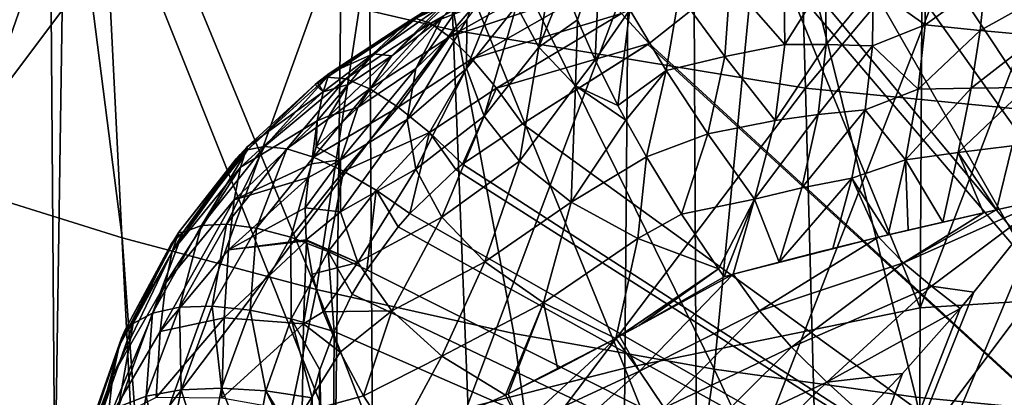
# Model space of a CAD drawing. Header units: metres. Extents: x -81 to 81, y -160 to 24.
# Tile 129 of 256: x -6.49 to -2.23, y -31.75 to -30.11. Entities that reach past the tile are written whole.
import ezdxf

# ---------------------------------------------------------------- set-up
doc = ezdxf.new("R2010")
doc.units = ezdxf.units.M
doc.layers.add('solid_501850_SW0001', color=7, linetype='CONTINUOUS')

msp = doc.modelspace()

# ---------------------------------------------------------------- linework, layer by layer
at = {"layer": 'solid_501850_SW0001'}
for points in [[(-7.863779, -27.865644, 105.719536), (-6.8696, -30.801308, 109.481796), (-6.38332, -28.426569, 105.323792)], [(-2.596454, -31.359987, 136.797592), (-1.293119, -27.954948, 133.952682), (-1.302043, -31.27877, 136.927979)], [(-2.578219, -28.035065, 133.818237), (-1.293119, -27.954948, 133.952682), (-2.596454, -31.359987, 136.797592)], [(-2.578219, -28.035065, 133.818237), (-2.596454, -31.359987, 136.797592), (-3.846073, -28.315111, 133.732071)], [(-4.615867, -30.158503, 99.397964), (-6.111943, -29.808908, 99.602455), (-4.701158, -28.173735, 95.531128)], [(-4.615867, -30.158503, 99.397964), (-4.701158, -28.173735, 95.531128), (-3.15056, -28.445337, 95.393929)], [(-3.846073, -28.315111, 133.732071), (-3.873901, -31.621096, 136.691772), (-5.086983, -28.650326, 133.562485)], [(-2.596454, -31.359987, 136.797592), (-3.873901, -31.621096, 136.691772), (-3.846073, -28.315111, 133.732071)], [(-6.38332, -28.426569, 105.323792), (-6.8696, -30.801308, 109.481796), (-6.047752, -31.057594, 109.263672)], [(-6.38332, -28.426569, 105.323792), (-6.047752, -31.057594, 109.263672), (-5.207901, -31.281267, 109.072899)], [(-6.38332, -28.426569, 105.323792), (-5.207901, -31.281267, 109.072899), (-4.841549, -28.869329, 105.011642)], [(-3.092458, -30.409765, 99.250999), (-4.615867, -30.158503, 99.397964), (-3.15056, -28.445337, 95.393929)], [(-3.092458, -30.409765, 99.250999), (-3.15056, -28.445337, 95.393929), (-1.580228, -28.609356, 95.311028)], [(-2.353885, -28.870659, 30.260212), (0.05, -33.726616, 32.524582), (-2.037833, -28.474276, 30.075377)], [(-1.550804, -30.56142, 99.162277), (-3.092458, -30.409765, 99.250999), (-1.580228, -28.609356, 95.311028)], [(-5.086983, -28.650326, 133.562485), (-5.125202, -31.938107, 136.505127), (-6.291251, -29.01376, 133.289078)], [(-3.873901, -31.621096, 136.691772), (-5.125202, -31.938107, 136.505127), (-5.086983, -28.650326, 133.562485)], [(-4.841549, -28.869329, 105.011642), (-5.207901, -31.281267, 109.072899), (-4.353314, -31.471203, 108.910461)], [(-4.841549, -28.869329, 105.011642), (-4.353314, -31.471203, 108.910461), (-3.487683, -31.62649, 108.777168)], [(-4.841549, -28.869329, 105.011642), (-3.487683, -31.62649, 108.777168), (-3.252884, -29.188686, 104.786453)], [(-2.353885, -28.870659, 30.260212), (-2.412544, -28.940649, 30.29285), (0.05, -33.726616, 32.524582)], [(-2.412544, -28.940649, 30.29285), (-2.654492, -29.216049, 30.42127), (0.05, -33.726616, 32.524582)], [(-6.291251, -29.01376, 133.289078), (-7.512229, -32.688515, 135.86412), (-7.44976, -29.426714, 132.93808)], [(-6.291251, -29.01376, 133.289078), (-6.341014, -32.287891, 136.221893), (-7.512229, -32.688515, 135.86412)], [(-5.125202, -31.938107, 136.505127), (-6.341014, -32.287891, 136.221893), (-6.291251, -29.01376, 133.289078)], [(-2.154476, -29.035421, 139.796188), (-3.577748, -29.180376, 139.655487), (-3.561255, -32.656994, 142.577469)], [(-2.154476, -29.035421, 139.796188), (-3.561255, -32.656994, 142.577469), (-2.144228, -32.519749, 142.718658)], [(-3.577748, -29.180376, 139.655487), (-4.981454, -29.396929, 139.446442), (-4.959597, -32.862186, 142.36792)], [(-3.577748, -29.180376, 139.655487), (-4.959597, -32.862186, 142.36792), (-3.561255, -32.656994, 142.577469)], [(-3.252884, -29.188686, 104.786453), (-3.487683, -31.62649, 108.777168), (-2.615215, -31.74675, 108.673386)], [(-3.252884, -29.188686, 104.786453), (-2.615215, -31.74675, 108.673386), (-1.740267, -31.831953, 108.599213)], [(-3.252884, -29.188686, 104.786453), (-1.740267, -31.831953, 108.599213), (-1.633383, -29.381624, 104.650307)], [(-2.654492, -29.216049, 30.42127), (-2.82252, -29.394873, 30.504658), (0.05, -33.726616, 32.524582)], [(-7.439748, -31.584013, 103.666206), (-7.571906, -29.363188, 99.863297), (-6.111943, -29.808908, 99.602455)], [(-4.981454, -29.396929, 139.446442), (-6.357794, -29.684414, 139.170502), (-6.331801, -33.134811, 142.091614)], [(-4.981454, -29.396929, 139.446442), (-6.331801, -33.134811, 142.091614), (-4.959597, -32.862186, 142.36792)], [(-2.82252, -29.394873, 30.504658), (-2.943995, -29.517397, 30.56179), (0.05, -33.726616, 32.524582)], [(-2.943995, -29.517397, 30.56179), (-3.225699, -29.781628, 30.685005), (0.05, -33.726616, 32.524582)], [(-6.357794, -29.684414, 139.170502), (-7.699361, -30.041225, 138.829834), (-7.670777, -33.473488, 141.750778)], [(-6.357794, -29.684414, 139.170502), (-7.670777, -33.473488, 141.750778), (-6.331801, -33.134811, 142.091614)], [(-3.225699, -29.781628, 30.685005), (-3.273052, -29.823273, 30.704424), (0.05, -33.726616, 32.524582)], [(-6.001853, -31.993807, 103.389), (-7.439748, -31.584013, 103.666206), (-6.111943, -29.808908, 99.602455)], [(-6.001853, -31.993807, 103.389), (-6.111943, -29.808908, 99.602455), (-4.615867, -30.158503, 99.397964)], [(-4.203982, -29.8382, 30.393383), (-4.778503, -30.108236, 30.262543), (-4.714346, -30.12796, 30.465561)], [(-4.110507, -29.893885, 30.554432), (-4.203982, -29.8382, 30.393383), (-4.714346, -30.12796, 30.465561)], [(-4.180756, -29.83382, 26.82847), (-4.245608, -30.232512, 26.779634), (-4.342033, -30.053888, 27.177588)], [(-4.180756, -29.83382, 26.82847), (-4.137465, -29.964636, 26.654402), (-4.245608, -30.232512, 26.779634)], [(-3.982068, -29.823645, 26.296242), (-4.079181, -30.114569, 26.475958), (-4.137465, -29.964636, 26.654402)], [(-3.982068, -29.823645, 26.296242), (-4.002593, -30.287134, 26.290646), (-4.079181, -30.114569, 26.475958)], [(-3.982068, -29.823645, 26.296242), (-3.851835, -30.070831, 26.052544), (-4.002593, -30.287134, 26.290646)], [(-3.888879, -30.086514, 30.80632), (-3.76933, -30.216524, 30.8878), (-3.273052, -29.823273, 30.704424)], [(-3.273052, -29.823273, 30.704424), (-3.76933, -30.216524, 30.8878), (0.05, -33.726616, 32.524582)], [(-4.390413, -29.854298, 30.033974), (-4.665269, -30.053843, 29.64588), (-4.821694, -30.12879, 30.054111)], [(-4.778503, -30.108236, 30.262543), (-4.390413, -29.854298, 30.033974), (-4.821694, -30.12879, 30.054111)], [(-4.374241, -29.867449, 27.58238), (-4.558633, -30.324942, 27.521347), (-4.557883, -30.112137, 27.977604)], [(-4.374241, -29.867449, 27.58238), (-4.342033, -30.053888, 27.177588), (-4.558633, -30.324942, 27.521347)], [(-4.88216, -30.269617, 29.210003), (-4.479605, -29.893328, 29.248625), (-4.665013, -30.1064, 28.816574)], [(-4.665269, -30.053843, 29.64588), (-4.479605, -29.893328, 29.248625), (-4.88216, -30.269617, 29.210003)], [(-4.778012, -30.325199, 28.362522), (-4.479861, -29.897667, 28.42626), (-4.557883, -30.112137, 27.977604)], [(-4.778012, -30.325199, 28.362522), (-4.665013, -30.1064, 28.816574), (-4.479861, -29.897667, 28.42626)], [(-4.110507, -29.893885, 30.554432), (-4.714346, -30.12796, 30.465561), (-4.632002, -30.18697, 30.653868)], [(-4.004134, -29.977713, 30.693832), (-4.110507, -29.893885, 30.554432), (-4.632002, -30.18697, 30.653868)], [(-3.186146, -29.910843, 24.970961), (-3.181476, -30.220541, 25.165506), (-3.418887, -29.950153, 25.320301)], [(-3.006062, -29.93997, 24.783163), (-3.181476, -30.220541, 25.165506), (-3.186146, -29.910843, 24.970961)], [(-2.799644, -29.973871, 24.615301), (-2.57298, -29.895773, 24.339983), (-2.575695, -30.136377, 24.598822)], [(-2.575695, -30.136377, 24.598822), (-2.57298, -29.895773, 24.339983), (-2.315705, -29.947472, 24.231459)], [(-4.137465, -29.964636, 26.654402), (-4.079181, -30.114569, 26.475958), (-4.245608, -30.232512, 26.779634)], [(-3.418887, -29.950153, 25.320301), (-3.441546, -30.273289, 25.490164), (-3.639088, -30.003225, 25.681053)], [(-3.418887, -29.950153, 25.320301), (-3.181476, -30.220541, 25.165506), (-3.441546, -30.273289, 25.490164)], [(-3.003283, -30.220352, 24.985413), (-3.181476, -30.220541, 25.165506), (-3.006062, -29.93997, 24.783163)], [(-3.003283, -30.220352, 24.985413), (-3.006062, -29.93997, 24.783163), (-2.799644, -29.973871, 24.615301)], [(-3.003283, -30.220352, 24.985413), (-2.799644, -29.973871, 24.615301), (-2.80275, -30.226181, 24.823282)], [(-2.80275, -30.226181, 24.823282), (-2.799644, -29.973871, 24.615301), (-2.575695, -30.136377, 24.598822)], [(-2.575695, -30.136377, 24.598822), (-2.315705, -29.947472, 24.231459), (-2.336688, -30.16011, 24.488798)], [(-2.336688, -30.16011, 24.488798), (-2.315705, -29.947472, 24.231459), (-2.043505, -29.996214, 24.159727)], [(-4.004134, -29.977713, 30.693832), (-4.632002, -30.18697, 30.653868), (-4.535238, -30.282566, 30.818851)], [(-3.888879, -30.086514, 30.80632), (-4.004134, -29.977713, 30.693832), (-4.535238, -30.282566, 30.818851)], [(-3.639088, -30.003225, 25.681053), (-3.695425, -30.333569, 25.827623), (-3.851835, -30.070831, 26.052544)], [(-3.639088, -30.003225, 25.681053), (-3.441546, -30.273289, 25.490164), (-3.695425, -30.333569, 25.827623)], [(-2.336688, -30.16011, 24.488798), (-2.043505, -29.996214, 24.159727), (-2.085046, -30.183403, 24.411978)], [(-4.665269, -30.053843, 29.64588), (-4.96186, -30.261034, 29.689919), (-4.821694, -30.12879, 30.054111)], [(-4.665269, -30.053843, 29.64588), (-4.88216, -30.269617, 29.210003), (-4.96186, -30.261034, 29.689919)], [(-4.342033, -30.053888, 27.177588), (-4.482092, -30.530954, 27.068489), (-4.558633, -30.324942, 27.521347)], [(-4.342033, -30.053888, 27.177588), (-4.245608, -30.232512, 26.779634), (-4.482092, -30.530954, 27.068489)], [(-3.888879, -30.086514, 30.80632), (-4.535238, -30.282566, 30.818851), (-4.428478, -30.410379, 30.952971)], [(-3.888879, -30.086514, 30.80632), (-4.428478, -30.410379, 30.952971), (-3.76933, -30.216524, 30.8878)], [(-3.851835, -30.070831, 26.052544), (-3.904239, -30.484386, 26.097698), (-4.002593, -30.287134, 26.290646)], [(-3.851835, -30.070831, 26.052544), (-3.695425, -30.333569, 25.827623), (-3.904239, -30.484386, 26.097698)], [(-5.160627, -30.36227, 30.366259), (-4.778503, -30.108236, 30.262543), (-4.821694, -30.12879, 30.054111)], [(-5.080693, -30.368847, 30.56772), (-4.778503, -30.108236, 30.262543), (-5.160627, -30.36227, 30.366259)], [(-5.160627, -30.36227, 30.366259), (-4.821694, -30.12879, 30.054111), (-5.152107, -30.345755, 30.139734)], [(-5.152107, -30.345755, 30.139734), (-4.821694, -30.12879, 30.054111), (-4.96186, -30.261034, 29.689919)], [(-5.080693, -30.368847, 30.56772), (-4.714346, -30.12796, 30.465561), (-4.778503, -30.108236, 30.262543)], [(-4.977075, -30.412712, 30.75308), (-4.714346, -30.12796, 30.465561), (-5.080693, -30.368847, 30.56772)], [(-5.02934, -30.493052, 28.749043), (-4.665013, -30.1064, 28.816574), (-4.778012, -30.325199, 28.362522)], [(-4.88216, -30.269617, 29.210003), (-4.665013, -30.1064, 28.816574), (-5.02934, -30.493052, 28.749043)], [(-4.977075, -30.412712, 30.75308), (-4.632002, -30.18697, 30.653868), (-4.714346, -30.12796, 30.465561)], [(-4.815985, -30.544931, 27.896408), (-4.557883, -30.112137, 27.977604), (-4.558633, -30.324942, 27.521347)], [(-4.815985, -30.544931, 27.896408), (-4.778012, -30.325199, 28.362522), (-4.557883, -30.112137, 27.977604)], [(-4.079181, -30.114569, 26.475958), (-4.087116, -30.399511, 26.397013), (-4.245608, -30.232512, 26.779634)], [(-4.079181, -30.114569, 26.475958), (-4.002593, -30.287134, 26.290646), (-4.087116, -30.399511, 26.397013)], [(-2.80275, -30.226181, 24.823282), (-2.575695, -30.136377, 24.598822), (-2.605154, -30.414204, 24.815248)], [(-2.605154, -30.414204, 24.815248), (-2.575695, -30.136377, 24.598822), (-2.336688, -30.16011, 24.488798)], [(-4.530727, -32.314941, 103.171844), (-6.001853, -31.993807, 103.389), (-4.615867, -30.158503, 99.397964)], [(-4.854644, -30.491808, 30.913624), (-4.632002, -30.18697, 30.653868), (-4.977075, -30.412712, 30.75308)], [(-4.854644, -30.491808, 30.913624), (-4.535238, -30.282566, 30.818851), (-4.632002, -30.18697, 30.653868)], [(-4.530727, -32.314941, 103.171844), (-4.615867, -30.158503, 99.397964), (-3.092458, -30.409765, 99.250999)], [(-2.605154, -30.414204, 24.815248), (-2.336688, -30.16011, 24.488798), (-2.375761, -30.409599, 24.708134)], [(-2.375761, -30.409599, 24.708134), (-2.336688, -30.16011, 24.488798), (-2.085046, -30.183403, 24.411978)], [(-2.375761, -30.409599, 24.708134), (-2.085046, -30.183403, 24.411978), (-2.137418, -30.406467, 24.630831)], [(-4.245608, -30.232512, 26.779634), (-4.330192, -30.725214, 26.62993), (-4.482092, -30.530954, 27.068489)], [(-4.428478, -30.410379, 30.952971), (-4.316602, -30.564566, 31.050093), (-3.76933, -30.216524, 30.8878)], [(-4.245608, -30.232512, 26.779634), (-4.087116, -30.399511, 26.397013), (-4.330192, -30.725214, 26.62993)], [(-3.76933, -30.216524, 30.8878), (-4.316602, -30.564566, 31.050093), (-3.774847, -30.220463, 30.889635)], [(-3.774847, -30.220463, 30.889635), (-4.316602, -30.564566, 31.050093), (0.05, -33.726616, 32.524582)], [(-3.76933, -30.216524, 30.8878), (-3.774847, -30.220463, 30.889635), (0.05, -33.726616, 32.524582)], [(-3.181476, -30.220541, 25.165506), (-3.224281, -30.550468, 25.317492), (-3.441546, -30.273289, 25.490164)], [(-3.003283, -30.220352, 24.985413), (-3.224281, -30.550468, 25.317492), (-3.181476, -30.220541, 25.165506)], [(-3.037683, -30.524014, 25.147072), (-3.224281, -30.550468, 25.317492), (-3.003283, -30.220352, 24.985413)], [(-3.037683, -30.524014, 25.147072), (-3.003283, -30.220352, 24.985413), (-2.80275, -30.226181, 24.823282)], [(-3.037683, -30.524014, 25.147072), (-2.80275, -30.226181, 24.823282), (-2.834001, -30.503675, 24.993422)], [(-2.834001, -30.503675, 24.993422), (-2.80275, -30.226181, 24.823282), (-2.605154, -30.414204, 24.815248)], [(-5.178461, -30.426249, 29.635033), (-4.96186, -30.261034, 29.689919), (-5.07079, -30.394327, 29.345549)], [(-5.152107, -30.345755, 30.139734), (-4.96186, -30.261034, 29.689919), (-5.178461, -30.426249, 29.635033)], [(-4.88216, -30.269617, 29.210003), (-5.152538, -30.52944, 29.015011), (-5.07079, -30.394327, 29.345549)], [(-4.88216, -30.269617, 29.210003), (-5.02934, -30.493052, 28.749043), (-5.152538, -30.52944, 29.015011)], [(-4.88216, -30.269617, 29.210003), (-5.07079, -30.394327, 29.345549), (-4.96186, -30.261034, 29.689919)], [(-3.441546, -30.273289, 25.490164), (-3.515383, -30.607756, 25.618469), (-3.695425, -30.333569, 25.827623)], [(-3.441546, -30.273289, 25.490164), (-3.224281, -30.550468, 25.317492), (-3.515383, -30.607756, 25.618469)], [(-4.719159, -30.602413, 31.041801), (-4.535238, -30.282566, 30.818851), (-4.854644, -30.491808, 30.913624)], [(-4.719159, -30.602413, 31.041801), (-4.428478, -30.410379, 30.952971), (-4.535238, -30.282566, 30.818851)], [(-4.002593, -30.287134, 26.290646), (-3.904239, -30.484386, 26.097698), (-4.087116, -30.399511, 26.397013)], [(-5.203224, -30.385389, 30.155184), (-5.152107, -30.345755, 30.139734), (-5.178461, -30.426249, 29.635033)], [(-5.160627, -30.36227, 30.366259), (-5.152107, -30.345755, 30.139734), (-5.203224, -30.385389, 30.155184)], [(-5.103709, -30.719715, 28.272123), (-4.778012, -30.325199, 28.362522), (-4.815985, -30.544931, 27.896408)], [(-5.02934, -30.493052, 28.749043), (-4.778012, -30.325199, 28.362522), (-5.103709, -30.719715, 28.272123)], [(-4.778041, -30.760761, 27.428469), (-4.815985, -30.544931, 27.896408), (-4.558633, -30.324942, 27.521347)], [(-4.778041, -30.760761, 27.428469), (-4.558633, -30.324942, 27.521347), (-4.482092, -30.530954, 27.068489)], [(-3.695425, -30.333569, 25.827623), (-3.870175, -30.548012, 26.03871), (-3.904239, -30.484386, 26.097698)], [(-3.695425, -30.333569, 25.827623), (-3.780889, -30.707272, 25.897438), (-3.870175, -30.548012, 26.03871)], [(-3.695425, -30.333569, 25.827623), (-3.515383, -30.607756, 25.618469), (-3.780889, -30.707272, 25.897438)], [(-5.178461, -30.426249, 29.635033), (-5.506706, -30.663572, 30.262197), (-5.213061, -30.393229, 30.158234)], [(-5.506319, -30.676212, 30.460752), (-5.213061, -30.393229, 30.158234), (-5.506706, -30.663572, 30.262197)], [(-5.160627, -30.36227, 30.366259), (-5.213061, -30.393229, 30.158234), (-5.506319, -30.676212, 30.460752)], [(-5.160627, -30.36227, 30.366259), (-5.506319, -30.676212, 30.460752), (-5.432604, -30.66172, 30.634741)], [(-5.080693, -30.368847, 30.56772), (-5.160627, -30.36227, 30.366259), (-5.432604, -30.66172, 30.634741)], [(-5.080693, -30.368847, 30.56772), (-5.432604, -30.66172, 30.634741), (-5.336308, -30.67284, 30.797585)], [(-4.977075, -30.412712, 30.75308), (-5.080693, -30.368847, 30.56772), (-5.336308, -30.67284, 30.797585)], [(-5.160627, -30.36227, 30.366259), (-5.203224, -30.385389, 30.155184), (-5.213061, -30.393229, 30.158234)], [(-5.203224, -30.385389, 30.155184), (-5.178461, -30.426249, 29.635033), (-5.213061, -30.393229, 30.158234)], [(-5.204133, -30.550793, 29.095524), (-5.07079, -30.394327, 29.345549), (-5.152538, -30.52944, 29.015011)], [(-5.178461, -30.426249, 29.635033), (-5.07079, -30.394327, 29.345549), (-5.204133, -30.550793, 29.095524)], [(-4.087116, -30.399511, 26.397013), (-4.10675, -30.903061, 26.216166), (-4.330192, -30.725214, 26.62993)], [(-4.087116, -30.399511, 26.397013), (-3.870175, -30.548012, 26.03871), (-4.10675, -30.903061, 26.216166)], [(-3.904239, -30.484386, 26.097698), (-3.870175, -30.548012, 26.03871), (-4.087116, -30.399511, 26.397013)], [(-5.178461, -30.426249, 29.635033), (-5.535916, -30.751156, 29.703678), (-5.506706, -30.663572, 30.262197)], [(-5.178461, -30.426249, 29.635033), (-5.204133, -30.550793, 29.095524), (-5.535916, -30.751156, 29.703678)], [(-4.977075, -30.412712, 30.75308), (-5.336308, -30.67284, 30.797585), (-5.220888, -30.709169, 30.943439)], [(-4.854644, -30.491808, 30.913624), (-4.977075, -30.412712, 30.75308), (-5.220888, -30.709169, 30.943439)], [(-4.719159, -30.602413, 31.041801), (-4.576655, -30.739054, 31.131458), (-4.428478, -30.410379, 30.952971)], [(-4.428478, -30.410379, 30.952971), (-4.576655, -30.739054, 31.131458), (-4.316602, -30.564566, 31.050093)], [(-3.03447, -32.545593, 103.015884), (-4.530727, -32.314941, 103.171844), (-3.092458, -30.409765, 99.250999)], [(-3.03447, -32.545593, 103.015884), (-3.092458, -30.409765, 99.250999), (-1.550804, -30.56142, 99.162277)], [(-2.834001, -30.503675, 24.993422), (-2.605154, -30.414204, 24.815248), (-2.660438, -30.720579, 24.982502)], [(-2.660438, -30.720579, 24.982502), (-2.375761, -30.409599, 24.708134), (-2.431832, -30.688957, 24.883333)], [(-2.660438, -30.720579, 24.982502), (-2.605154, -30.414204, 24.815248), (-2.375761, -30.409599, 24.708134)], [(-2.431832, -30.688957, 24.883333), (-2.137418, -30.406467, 24.630831), (-2.199307, -30.659807, 24.810789)], [(-2.431832, -30.688957, 24.883333), (-2.375761, -30.409599, 24.708134), (-2.137418, -30.406467, 24.630831)], [(-4.854644, -30.491808, 30.913624), (-5.220888, -30.709169, 30.943439), (-5.090491, -30.769403, 31.067066)], [(-5.02934, -30.493052, 28.749043), (-5.208637, -30.663752, 28.701475), (-5.152538, -30.52944, 29.015011)], [(-5.02934, -30.493052, 28.749043), (-5.103709, -30.719715, 28.272123), (-5.208637, -30.663752, 28.701475)], [(-5.204133, -30.550793, 29.095524), (-5.152538, -30.52944, 29.015011), (-5.208637, -30.663752, 28.701475)], [(-4.719159, -30.602413, 31.041801), (-4.854644, -30.491808, 30.913624), (-5.090491, -30.769403, 31.067066)], [(-3.037683, -30.524014, 25.147072), (-3.31313, -30.889589, 25.421831), (-3.224281, -30.550468, 25.317492)], [(-3.108236, -30.841877, 25.263313), (-3.31313, -30.889589, 25.421831), (-3.037683, -30.524014, 25.147072)], [(-3.108236, -30.841877, 25.263313), (-2.834001, -30.503675, 24.993422), (-2.892562, -30.798933, 25.121172)], [(-3.108236, -30.841877, 25.263313), (-3.037683, -30.524014, 25.147072), (-2.834001, -30.503675, 24.993422)], [(-2.892562, -30.798933, 25.121172), (-2.834001, -30.503675, 24.993422), (-2.660438, -30.720579, 24.982502)], [(-5.204133, -30.550793, 29.095524), (-5.229685, -30.737225, 28.535368), (-5.563861, -30.893385, 29.109737)], [(-5.204133, -30.550793, 29.095524), (-5.563861, -30.893385, 29.109737), (-5.535916, -30.751156, 29.703678)], [(-5.204133, -30.550793, 29.095524), (-5.208637, -30.663752, 28.701475), (-5.229685, -30.737225, 28.535368)], [(-5.103715, -30.945114, 27.78875), (-4.815985, -30.544931, 27.896408), (-4.778041, -30.760761, 27.428469)], [(-5.103709, -30.719715, 28.272123), (-4.815985, -30.544931, 27.896408), (-5.103715, -30.945114, 27.78875)], [(-4.665065, -30.967945, 26.968996), (-4.778041, -30.760761, 27.428469), (-4.482092, -30.530954, 27.068489)], [(-4.665065, -30.967945, 26.968996), (-4.482092, -30.530954, 27.068489), (-4.330192, -30.725214, 26.62993)], [(-4.316602, -30.564566, 31.050093), (-4.576655, -30.739054, 31.131458), (0.05, -33.726616, 32.524582)], [(-3.870175, -30.548012, 26.03871), (-3.780889, -30.707272, 25.897438), (-4.10675, -30.903061, 26.216166)], [(-3.224281, -30.550468, 25.317492), (-3.31313, -30.889589, 25.421831), (-3.515383, -30.607756, 25.618469)], [(-1.521439, -32.684719, 102.921806), (-3.03447, -32.545593, 103.015884), (-1.550804, -30.56142, 99.162277)], [(-4.719159, -30.602413, 31.041801), (-5.090491, -30.769403, 31.067066), (-4.9498, -30.851381, 31.164024)], [(-4.719159, -30.602413, 31.041801), (-4.9498, -30.851381, 31.164024), (-4.803446, -30.951694, 31.230616)], [(-4.719159, -30.602413, 31.041801), (-4.803446, -30.951694, 31.230616), (-4.604323, -30.761475, 31.141914)], [(-4.719159, -30.602413, 31.041801), (-4.604323, -30.761475, 31.141914), (-4.576655, -30.739054, 31.131458)], [(-3.515383, -30.607756, 25.618469), (-3.629277, -30.955341, 25.690109), (-3.780889, -30.707272, 25.897438)], [(-3.515383, -30.607756, 25.618469), (-3.31313, -30.889589, 25.421831), (-3.629277, -30.955341, 25.690109)], [(-5.506706, -30.663572, 30.262197), (-5.535916, -30.751156, 29.703678), (-5.831684, -31.117071, 29.84384)], [(-5.539127, -30.698454, 30.275461), (-5.506706, -30.663572, 30.262197), (-5.831684, -31.117071, 29.84384)], [(-5.539127, -30.698454, 30.275461), (-5.831684, -31.117071, 29.84384), (-5.802292, -31.033819, 30.401358)], [(-5.539127, -30.698454, 30.275461), (-5.802292, -31.033819, 30.401358), (-5.554707, -30.715641, 30.281982)], [(-5.506319, -30.676212, 30.460752), (-5.554707, -30.715641, 30.281982), (-5.785306, -31.034206, 30.600389)], [(-5.506319, -30.676212, 30.460752), (-5.785306, -31.034206, 30.600389), (-5.704545, -31.004795, 30.774317)], [(-5.432604, -30.66172, 30.634741), (-5.704545, -31.004795, 30.774317), (-5.5969, -30.998489, 30.935596)], [(-5.432604, -30.66172, 30.634741), (-5.506319, -30.676212, 30.460752), (-5.704545, -31.004795, 30.774317)], [(-5.336308, -30.67284, 30.797585), (-5.432604, -30.66172, 30.634741), (-5.5969, -30.998489, 30.935596)], [(-5.336308, -30.67284, 30.797585), (-5.5969, -30.998489, 30.935596), (-5.466421, -31.015526, 31.078157)], [(-5.506319, -30.676212, 30.460752), (-5.539127, -30.698454, 30.275461), (-5.554707, -30.715641, 30.281982)], [(-5.506319, -30.676212, 30.460752), (-5.506706, -30.663572, 30.262197), (-5.539127, -30.698454, 30.275461)], [(-5.220888, -30.709169, 30.943439), (-5.336308, -30.67284, 30.797585), (-5.466421, -31.015526, 31.078157)], [(-5.103709, -30.719715, 28.272123), (-5.229685, -30.737225, 28.535368), (-5.208637, -30.663752, 28.701475)], [(-2.660438, -30.720579, 24.982502), (-2.431832, -30.688957, 24.883333), (-2.498633, -30.989286, 25.008017)], [(-2.431832, -30.688957, 24.883333), (-2.322725, -30.949146, 24.95945), (-2.498633, -30.989286, 25.008017)], [(-2.431832, -30.688957, 24.883333), (-2.199307, -30.659807, 24.810789), (-2.266404, -30.936451, 24.946753)], [(-2.431832, -30.688957, 24.883333), (-2.266404, -30.936451, 24.946753), (-2.322725, -30.949146, 24.95945)], [(-2.199307, -30.659807, 24.810789), (-2.040275, -30.886213, 24.910828), (-2.266404, -30.936451, 24.946753)], [(-5.785306, -31.034206, 30.600389), (-5.554707, -30.715641, 30.281982), (-5.802292, -31.033819, 30.401358)], [(-5.563861, -30.893385, 29.109737), (-5.229685, -30.737225, 28.535368), (-5.241974, -30.795794, 28.405603)], [(-5.220888, -30.709169, 30.943439), (-5.466421, -31.015526, 31.078157), (-5.31802, -31.055264, 31.196632)], [(-5.090491, -30.769403, 31.067066), (-5.220888, -30.709169, 30.943439), (-5.31802, -31.055264, 31.196632)], [(-5.103709, -30.719715, 28.272123), (-5.255869, -30.928204, 28.119896), (-5.241974, -30.795794, 28.405603)], [(-5.103709, -30.719715, 28.272123), (-5.103715, -30.945114, 27.78875), (-5.255869, -30.928204, 28.119896)], [(-5.103709, -30.719715, 28.272123), (-5.241974, -30.795794, 28.405603), (-5.229685, -30.737225, 28.535368)], [(-4.479677, -31.161957, 26.528048), (-4.665065, -30.967945, 26.968996), (-4.330192, -30.725214, 26.62993)], [(-4.576655, -30.739054, 31.131458), (-4.604323, -30.761475, 31.141914), (0.05, -33.726616, 32.524582)], [(-4.479677, -31.161957, 26.528048), (-4.330192, -30.725214, 26.62993), (-4.10675, -30.903061, 26.216166)], [(-3.780889, -30.707272, 25.897438), (-3.81736, -31.060274, 25.837015), (-4.10675, -30.903061, 26.216166)], [(-3.780889, -30.707272, 25.897438), (-3.629277, -30.955341, 25.690109), (-3.81736, -31.060274, 25.837015)], [(-2.892562, -30.798933, 25.121172), (-2.660438, -30.720579, 24.982502), (-2.735163, -31.044834, 25.093462)], [(-2.660438, -30.720579, 24.982502), (-2.649016, -31.024328, 25.059753), (-2.735163, -31.044834, 25.093462)], [(-2.660438, -30.720579, 24.982502), (-2.498633, -30.989286, 25.008017), (-2.649016, -31.024328, 25.059753)], [(-5.535916, -30.751156, 29.703678), (-5.85946, -31.252832, 29.259085), (-5.831684, -31.117071, 29.84384)], [(-5.535916, -30.751156, 29.703678), (-5.563861, -30.893385, 29.109737), (-5.85946, -31.252832, 29.259085)], [(-5.090491, -30.769403, 31.067066), (-5.31802, -31.055264, 31.196632), (-5.157283, -31.116209, 31.286564)], [(-4.9498, -30.851381, 31.164024), (-5.090491, -30.769403, 31.067066), (-5.157283, -31.116209, 31.286564)], [(-5.103715, -30.945114, 27.78875), (-4.778041, -30.760761, 27.428469), (-5.029363, -31.164759, 27.308558)], [(-5.029363, -31.164759, 27.308558), (-4.778041, -30.760761, 27.428469), (-4.665065, -30.967945, 26.968996)], [(-4.604323, -30.761475, 31.141914), (-4.803446, -30.951694, 31.230616), (0.05, -33.726616, 32.524582)], [(-7.635493, -33.629345, 114.047676), (-5.818669, -34.197609, 113.565865), (-6.8696, -30.801308, 109.481796)], [(-5.818669, -34.197609, 113.565865), (-6.047752, -31.057594, 109.263672), (-6.8696, -30.801308, 109.481796)], [(-5.588019, -31.110167, 28.502443), (-5.241974, -30.795794, 28.405603), (-5.255869, -30.928204, 28.119896)], [(-5.563861, -30.893385, 29.109737), (-5.241974, -30.795794, 28.405603), (-5.588019, -31.110167, 28.502443)], [(-2.892562, -30.798933, 25.121172), (-2.97402, -31.103386, 25.2017), (-3.206316, -31.162672, 25.326883)], [(-3.108236, -30.841877, 25.263313), (-2.892562, -30.798933, 25.121172), (-3.206316, -31.162672, 25.326883)], [(-2.892562, -30.798933, 25.121172), (-2.776588, -31.054796, 25.110693), (-2.97402, -31.103386, 25.2017)], [(-2.892562, -30.798933, 25.121172), (-2.735163, -31.044834, 25.093462), (-2.776588, -31.054796, 25.110693)], [(-4.9498, -30.851381, 31.164024), (-5.157283, -31.116209, 31.286564), (-4.98989, -31.195503, 31.344305)], [(-4.9498, -30.851381, 31.164024), (-4.98989, -31.195503, 31.344305), (-4.853999, -31.009949, 31.257778)], [(-4.9498, -30.851381, 31.164024), (-4.853999, -31.009949, 31.257778), (-4.803446, -30.951694, 31.230616)], [(-3.108236, -30.841877, 25.263313), (-3.206316, -31.162672, 25.326883), (-3.31313, -30.889589, 25.421831)], [(-5.563861, -30.893385, 29.109737), (-5.883185, -31.462368, 28.666052), (-5.85946, -31.252832, 29.259085)], [(-5.563861, -30.893385, 29.109737), (-5.588019, -31.110167, 28.502443), (-5.883185, -31.462368, 28.666052)], [(-2.364334, -31.292185, 25.100136), (-2.040275, -30.886213, 24.910828), (-5.075514, -38.119923, 28.283962)], [(-1.005339, -31.06283, 24.993185), (-5.075514, -38.119923, 28.283962), (-2.040275, -30.886213, 24.910828)], [(2.140251, -30.886223, 24.910831), (2.464154, -31.291946, 25.100023), (-5.075514, -38.119923, 28.283962)], [(1.103222, -31.063068, 24.993296), (2.140251, -30.886223, 24.910831), (-5.075514, -38.119923, 28.283962)], [(-4.226145, -31.338579, 26.11521), (-4.479677, -31.161957, 26.528048), (-4.10675, -30.903061, 26.216166)], [(-4.226145, -31.338579, 26.11521), (-4.10675, -30.903061, 26.216166), (-3.81736, -31.060274, 25.837015)], [(-3.31313, -30.889589, 25.421831), (-3.469422, -31.191547, 25.501923), (-3.629277, -30.955341, 25.690109)], [(-3.31313, -30.889589, 25.421831), (-3.444772, -31.225903, 25.475025), (-3.469422, -31.191547, 25.501923)], [(-3.31313, -30.889589, 25.421831), (-3.405651, -31.215324, 25.449383), (-3.444772, -31.225903, 25.475025)], [(-3.31313, -30.889589, 25.421831), (-3.206316, -31.162672, 25.326883), (-3.405651, -31.215324, 25.449383)], [(-2.669353, -31.165548, 25.096605), (-2.266404, -30.936451, 24.946753), (-2.040275, -30.886213, 24.910828)], [(-2.547152, -31.266424, 25.102209), (-2.669353, -31.165548, 25.096605), (-2.040275, -30.886213, 24.910828)], [(-2.547152, -31.266424, 25.102209), (-2.040275, -30.886213, 24.910828), (-2.364334, -31.292185, 25.100136)], [(-5.588019, -31.110167, 28.502443), (-5.255869, -30.928204, 28.119896), (-5.251406, -31.066338, 27.832346)], [(-5.103715, -30.945114, 27.78875), (-5.251406, -31.066338, 27.832346), (-5.255869, -30.928204, 28.119896)], [(-5.103715, -30.945114, 27.78875), (-5.029363, -31.164759, 27.308558), (-5.251406, -31.066338, 27.832346)], [(-4.803446, -30.951694, 31.230616), (-4.853999, -31.009949, 31.257778), (0.05, -33.726616, 32.524582)], [(-3.629277, -30.955341, 25.690109), (-3.469422, -31.191547, 25.501923), (-3.81736, -31.060274, 25.837015)], [(-2.776588, -31.054796, 25.110693), (-2.498633, -30.989286, 25.008017), (-2.322725, -30.949146, 24.95945)], [(-2.669353, -31.165548, 25.096605), (-2.776588, -31.054796, 25.110693), (-2.322725, -30.949146, 24.95945)], [(-2.669353, -31.165548, 25.096605), (-2.322725, -30.949146, 24.95945), (-2.266404, -30.936451, 24.946753)], [(-5.5969, -30.998489, 30.935596), (-5.800511, -31.358156, 31.086378), (-5.658141, -31.353783, 31.225908)], [(-5.5969, -30.998489, 30.935596), (-5.704545, -31.004795, 30.774317), (-5.800511, -31.358156, 31.086378)], [(-5.466421, -31.015526, 31.078157), (-5.5969, -30.998489, 30.935596), (-5.658141, -31.353783, 31.225908)], [(-5.029363, -31.164759, 27.308558), (-4.665065, -30.967945, 26.968996), (-4.882207, -31.374266, 26.841093)], [(-4.882207, -31.374266, 26.841093), (-4.665065, -30.967945, 26.968996), (-4.479677, -31.161957, 26.528048)], [(-2.776588, -31.054796, 25.110693), (-2.649016, -31.024328, 25.059753), (-2.498633, -30.989286, 25.008017)], [(-5.802292, -31.033819, 30.401358), (-5.831684, -31.117071, 29.84384), (-6.060779, -31.525602, 29.994726)], [(-5.820554, -31.061451, 30.411604), (-5.802292, -31.033819, 30.401358), (-6.060779, -31.525602, 29.994726)], [(-5.785306, -31.034206, 30.600389), (-5.836021, -31.085421, 30.420477), (-6.000924, -31.428963, 30.751314)], [(-5.785306, -31.034206, 30.600389), (-6.000924, -31.428963, 30.751314), (-5.916306, -31.383553, 30.926056)], [(-5.704545, -31.004795, 30.774317), (-5.916306, -31.383553, 30.926056), (-5.800511, -31.358156, 31.086378)], [(-5.704545, -31.004795, 30.774317), (-5.785306, -31.034206, 30.600389), (-5.916306, -31.383553, 30.926056)], [(-5.785306, -31.034206, 30.600389), (-5.820554, -31.061451, 30.411604), (-5.836021, -31.085421, 30.420477)], [(-5.785306, -31.034206, 30.600389), (-5.802292, -31.033819, 30.401358), (-5.820554, -31.061451, 30.411604)], [(-5.466421, -31.015526, 31.078157), (-5.658141, -31.353783, 31.225908), (-5.494856, -31.370609, 31.339096)], [(-5.31802, -31.055264, 31.196632), (-5.466421, -31.015526, 31.078157), (-5.494856, -31.370609, 31.339096)], [(-4.853999, -31.009949, 31.257778), (-4.98989, -31.195503, 31.344305), (0.05, -33.726616, 32.524582)], [(-2.776588, -31.054796, 25.110693), (-2.735163, -31.044834, 25.093462), (-2.649016, -31.024328, 25.059753)], [(-5.820554, -31.061451, 30.411604), (-6.060779, -31.525602, 29.994726), (-6.03109, -31.447035, 30.552803)], [(-5.818669, -34.197609, 113.565865), (-5.207901, -31.281267, 109.072899), (-6.047752, -31.057594, 109.263672)], [(-5.820554, -31.061451, 30.411604), (-6.03109, -31.447035, 30.552803), (-5.836021, -31.085421, 30.420477)], [(-5.588019, -31.110167, 28.502443), (-5.250947, -31.070864, 27.82309), (-5.606004, -31.403429, 27.91847)], [(-5.263293, -31.429926, 27.26008), (-5.606004, -31.403429, 27.91847), (-5.250947, -31.070864, 27.82309)], [(-5.588019, -31.110167, 28.502443), (-5.251406, -31.066338, 27.832346), (-5.250947, -31.070864, 27.82309)], [(-5.31802, -31.055264, 31.196632), (-5.494856, -31.370609, 31.339096), (-5.317149, -31.407967, 31.421444)], [(-5.157283, -31.116209, 31.286564), (-5.31802, -31.055264, 31.196632), (-5.317149, -31.407967, 31.421444)], [(-5.263293, -31.429926, 27.26008), (-5.250947, -31.070864, 27.82309), (-5.226857, -31.215519, 27.533043)], [(-5.029363, -31.164759, 27.308558), (-5.250947, -31.070864, 27.82309), (-5.251406, -31.066338, 27.832346)], [(-5.029363, -31.164759, 27.308558), (-5.226857, -31.215519, 27.533043), (-5.250947, -31.070864, 27.82309)], [(-1.005339, -31.06283, 24.993185), (0.048928, -31.122326, 25.020929), (-5.075514, -38.119923, 28.283962)], [(0.048928, -31.122326, 25.020929), (1.103222, -31.063068, 24.993296), (-5.075514, -38.119923, 28.283962)], [(-3.913602, -31.492779, 25.74271), (-4.226145, -31.338579, 26.11521), (-3.81736, -31.060274, 25.837015)], [(-3.913602, -31.492779, 25.74271), (-3.81736, -31.060274, 25.837015), (-3.469422, -31.191547, 25.501923)], [(-3.405651, -31.215324, 25.449383), (-2.97402, -31.103386, 25.2017), (-2.776588, -31.054796, 25.110693)], [(-3.291534, -31.372936, 25.361448), (-3.405651, -31.215324, 25.449383), (-2.776588, -31.054796, 25.110693)], [(-3.291534, -31.372936, 25.361448), (-2.776588, -31.054796, 25.110693), (-2.669353, -31.165548, 25.096605)], [(-5.831684, -31.117071, 29.84384), (-6.088328, -31.653561, 29.421448), (-6.060779, -31.525602, 29.994726)], [(-5.831684, -31.117071, 29.84384), (-5.85946, -31.252832, 29.259085), (-6.088328, -31.653561, 29.421448)], [(-6.000924, -31.428963, 30.751314), (-5.836021, -31.085421, 30.420477), (-6.03109, -31.447035, 30.552803)], [(-5.588019, -31.110167, 28.502443), (-5.606004, -31.403429, 27.91847), (-5.883185, -31.462368, 28.666052)], [(-5.157283, -31.116209, 31.286564), (-5.317149, -31.407967, 31.421444), (-5.131654, -31.463362, 31.46921)], [(-5.157283, -31.116209, 31.286564), (-5.131654, -31.463362, 31.46921), (-5.053127, -31.301979, 31.393955)], [(-5.157283, -31.116209, 31.286564), (-5.053127, -31.301979, 31.393955), (-4.98989, -31.195503, 31.344305)], [(-3.405651, -31.215324, 25.449383), (-3.022317, -31.115566, 25.226143), (-2.97402, -31.103386, 25.2017)], [(-3.405651, -31.215324, 25.449383), (-3.206316, -31.162672, 25.326883), (-3.022317, -31.115566, 25.226143)], [(-3.206316, -31.162672, 25.326883), (-2.97402, -31.103386, 25.2017), (-3.022317, -31.115566, 25.226143)], [(-5.029363, -31.164759, 27.308558), (-5.17894, -31.377943, 27.219402), (-5.226857, -31.215519, 27.533043)], [(-5.029363, -31.164759, 27.308558), (-4.882207, -31.374266, 26.841093), (-5.17894, -31.377943, 27.219402)], [(-4.882207, -31.374266, 26.841093), (-4.479677, -31.161957, 26.528048), (-4.665331, -31.569471, 26.395618)], [(-4.665331, -31.569471, 26.395618), (-4.479677, -31.161957, 26.528048), (-4.226145, -31.338579, 26.11521)], [(-3.153293, -31.530457, 25.312799), (-3.291534, -31.372936, 25.361448), (-2.669353, -31.165548, 25.096605)], [(-3.153293, -31.530457, 25.312799), (-2.669353, -31.165548, 25.096605), (-2.547152, -31.266424, 25.102209)], [(-4.98989, -31.195503, 31.344305), (-5.053127, -31.301979, 31.393955), (0.05, -33.726616, 32.524582)], [(-3.896776, -31.483562, 25.733383), (-3.913602, -31.492779, 25.74271), (-3.469422, -31.191547, 25.501923)], [(-3.811902, -31.436621, 25.685921), (-3.896776, -31.483562, 25.733383), (-3.469422, -31.191547, 25.501923)], [(-3.811902, -31.436621, 25.685921), (-3.469422, -31.191547, 25.501923), (-3.444772, -31.225903, 25.475025)], [(-5.85946, -31.252832, 29.259085), (-6.111466, -31.85339, 28.847612), (-6.088328, -31.653561, 29.421448)], [(-5.85946, -31.252832, 29.259085), (-5.883185, -31.462368, 28.666052), (-6.111466, -31.85339, 28.847612)], [(-5.263293, -31.429926, 27.26008), (-5.226857, -31.215519, 27.533043), (-5.17894, -31.377943, 27.219402)], [(-3.405651, -31.215324, 25.449383), (-3.896776, -31.483562, 25.733383), (-3.811902, -31.436621, 25.685921)], [(-3.810917, -31.634197, 25.619375), (-3.896776, -31.483562, 25.733383), (-3.405651, -31.215324, 25.449383)], [(-3.405651, -31.215324, 25.449383), (-3.811902, -31.436621, 25.685921), (-3.444772, -31.225903, 25.475025)], [(-3.810917, -31.634197, 25.619375), (-3.405651, -31.215324, 25.449383), (-3.291534, -31.372936, 25.361448)], [(-5.818669, -34.197609, 113.565865), (-3.921664, -34.610294, 113.214546), (-5.207901, -31.281267, 109.072899)], [(-3.921664, -34.610294, 113.214546), (-4.353314, -31.471203, 108.910461), (-5.207901, -31.281267, 109.072899)], [(2.464154, -31.291946, 25.100023), (2.522697, -31.361607, 25.132507), (-5.075514, -38.119923, 28.283962)], [(-2.424083, -31.363266, 25.13328), (-2.364334, -31.292185, 25.100136), (-5.075514, -38.119923, 28.283962)], [(-3.000514, -31.681856, 25.307667), (-3.153293, -31.530457, 25.312799), (-2.547152, -31.266424, 25.102209)], [(-3.000514, -31.681856, 25.307667), (-2.547152, -31.266424, 25.102209), (-2.424083, -31.363266, 25.13328)], [(-2.610794, -34.777508, 139.67038), (-1.302043, -31.27877, 136.927979), (-1.309017, -34.694839, 139.796936)], [(-2.596454, -31.359987, 136.797592), (-1.302043, -31.27877, 136.927979), (-2.610794, -34.777508, 139.67038)], [(-2.547152, -31.266424, 25.102209), (-2.364334, -31.292185, 25.100136), (-2.424083, -31.363266, 25.13328)], [(-5.053127, -31.301979, 31.393955), (-5.131654, -31.463362, 31.46921), (0.05, -33.726616, 32.524582)], [(-4.665331, -31.569471, 26.395618), (-4.226145, -31.338579, 26.11521), (-4.390302, -31.738487, 25.993141)], [(-4.378126, -31.732616, 25.987133), (-4.390302, -31.738487, 25.993141), (-4.226145, -31.338579, 26.11521)], [(-4.16336, -31.62538, 25.877607), (-4.378126, -31.732616, 25.987133), (-4.226145, -31.338579, 26.11521)], [(-4.16336, -31.62538, 25.877607), (-4.226145, -31.338579, 26.11521), (-3.913602, -31.492779, 25.74271)], [(-5.800511, -31.358156, 31.086378), (-5.943498, -31.743322, 31.246088), (-5.792622, -31.715914, 31.383009)], [(-5.800511, -31.358156, 31.086378), (-5.916306, -31.383553, 30.926056), (-5.943498, -31.743322, 31.246088)], [(-5.658141, -31.353783, 31.225908), (-5.800511, -31.358156, 31.086378), (-5.792622, -31.715914, 31.383009)], [(-5.658141, -31.353783, 31.225908), (-5.792622, -31.715914, 31.383009), (-5.617833, -31.707806, 31.490919)], [(-5.494856, -31.370609, 31.339096), (-5.658141, -31.353783, 31.225908), (-5.617833, -31.707806, 31.490919)], [(-5.494856, -31.370609, 31.339096), (-5.617833, -31.707806, 31.490919), (-5.426516, -31.719343, 31.56526)], [(-5.317149, -31.407967, 31.421444), (-5.494856, -31.370609, 31.339096), (-5.426516, -31.719343, 31.56526)], [(-5.263293, -31.429926, 27.26008), (-5.17894, -31.377943, 27.219402), (-5.105492, -31.552757, 26.89567)], [(-4.882207, -31.374266, 26.841093), (-5.105492, -31.552757, 26.89567), (-5.17894, -31.377943, 27.219402)], [(-4.882207, -31.374266, 26.841093), (-5.004282, -31.741261, 26.562059), (-5.105492, -31.552757, 26.89567)], [(2.522697, -31.361607, 25.132507), (2.772061, -31.64414, 25.264254), (-5.075514, -38.119923, 28.283962)], [(-2.672478, -31.644592, 25.264465), (-2.424083, -31.363266, 25.13328), (-5.075514, -38.119923, 28.283962)], [(-4.882207, -31.374266, 26.841093), (-4.665331, -31.569471, 26.395618), (-5.004282, -31.741261, 26.562059)], [(-2.596454, -31.359987, 136.797592), (-2.610794, -34.777508, 139.67038), (-3.873901, -31.621096, 136.691772)], [(-3.70419, -31.793953, 25.541861), (-3.810917, -31.634197, 25.619375), (-3.291534, -31.372936, 25.361448)], [(-3.70419, -31.793953, 25.541861), (-3.291534, -31.372936, 25.361448), (-3.153293, -31.530457, 25.312799)], [(-3.000514, -31.681856, 25.307667), (-2.424083, -31.363266, 25.13328), (-2.672478, -31.644592, 25.264465)], [(-5.916306, -31.383553, 30.926056), (-6.064082, -31.788877, 31.085945), (-5.943498, -31.743322, 31.246088)], [(-5.916306, -31.383553, 30.926056), (-6.000924, -31.428963, 30.751314), (-6.064082, -31.788877, 31.085945)], [(-5.606004, -31.403429, 27.91847), (-5.900574, -31.749201, 28.098135), (-5.883185, -31.462368, 28.666052)], [(-5.606004, -31.403429, 27.91847), (-5.617104, -31.751646, 27.390823), (-5.900574, -31.749201, 28.098135)], [(-5.263293, -31.429926, 27.26008), (-5.617104, -31.751646, 27.390823), (-5.606004, -31.403429, 27.91847)], [(-5.317149, -31.407967, 31.421444), (-5.426516, -31.719343, 31.56526), (-5.226627, -31.749514, 31.602644)], [(-5.317149, -31.407967, 31.421444), (-5.226627, -31.749514, 31.602644), (-5.193255, -31.629639, 31.546745)], [(-5.317149, -31.407967, 31.421444), (-5.193255, -31.629639, 31.546745), (-5.131654, -31.463362, 31.46921)], [(-6.03109, -31.447035, 30.552803), (-6.060779, -31.525602, 29.994726), (-6.213583, -31.955317, 30.220554)], [(-6.039666, -31.46637, 30.559801), (-6.03109, -31.447035, 30.552803), (-6.213583, -31.955317, 30.220554)], [(-6.039666, -31.46637, 30.559801), (-6.213583, -31.955317, 30.220554), (-6.050931, -31.492382, 30.569202)], [(-6.000924, -31.428963, 30.751314), (-6.050931, -31.492382, 30.569202), (-6.14928, -31.850651, 30.909346)], [(-6.000924, -31.428963, 30.751314), (-6.14928, -31.850651, 30.909346), (-6.064082, -31.788877, 31.085945)], [(-5.883185, -31.462368, 28.666052), (-5.900574, -31.749201, 28.098135), (-6.111466, -31.85339, 28.847612)], [(-6.000924, -31.428963, 30.751314), (-6.039666, -31.46637, 30.559801), (-6.050931, -31.492382, 30.569202)], [(-6.000924, -31.428963, 30.751314), (-6.03109, -31.447035, 30.552803), (-6.039666, -31.46637, 30.559801)], [(-5.263293, -31.429926, 27.26008), (-5.269686, -31.814186, 26.772491), (-5.617104, -31.751646, 27.390823)], [(-5.263293, -31.429926, 27.26008), (-5.105492, -31.552757, 26.89567), (-5.269686, -31.814186, 26.772491)], [(-5.131654, -31.463362, 31.46921), (-5.193255, -31.629639, 31.546745), (-5.144819, -33.726467, 32.524509)], [(-5.131654, -31.463362, 31.46921), (-5.144819, -33.726467, 32.524509), (0.05, -33.726616, 32.524582)], [(-6.050931, -31.492382, 30.569202), (-6.213583, -31.955317, 30.220554), (-6.187058, -31.892494, 30.712023)], [(-6.14928, -31.850651, 30.909346), (-6.050931, -31.492382, 30.569202), (-6.187058, -31.892494, 30.712023)], [(-4.16336, -31.62538, 25.877607), (-3.913602, -31.492779, 25.74271), (-4.378126, -31.732616, 25.987133)], [(-4.322185, -31.872223, 25.861467), (-4.378126, -31.732616, 25.987133), (-3.913602, -31.492779, 25.74271)], [(-3.921664, -34.610294, 113.214546), (-3.487683, -31.62649, 108.777168), (-4.353314, -31.471203, 108.910461)], [(-4.322185, -31.872223, 25.861467), (-3.913602, -31.492779, 25.74271), (-3.810917, -31.634197, 25.619375)], [(-3.810917, -31.634197, 25.619375), (-3.913602, -31.492779, 25.74271), (-3.896776, -31.483562, 25.733383)], [(-6.060779, -31.525602, 29.994726), (-6.238058, -32.050209, 29.730038), (-6.213583, -31.955317, 30.220554)], [(-6.060779, -31.525602, 29.994726), (-6.088328, -31.653561, 29.421448), (-6.238058, -32.050209, 29.730038)], [(-5.269686, -31.814186, 26.772491), (-5.105492, -31.552757, 26.89567), (-5.004282, -31.741261, 26.562059)], [(-3.580172, -31.955437, 25.503593), (-3.70419, -31.793953, 25.541861), (-3.153293, -31.530457, 25.312799)], [(-3.580172, -31.955437, 25.503593), (-3.153293, -31.530457, 25.312799), (-3.000514, -31.681856, 25.307667)], [(-6.001853, -31.993807, 103.389), (-7.175259, -33.985489, 107.295036), (-7.439748, -31.584013, 103.666206)], [(-4.665331, -31.569471, 26.395618), (-4.870054, -31.94985, 26.210686), (-5.004282, -31.741261, 26.562059)], [(-4.665331, -31.569471, 26.395618), (-4.390302, -31.738487, 25.993141), (-4.870054, -31.94985, 26.210686)], [(-5.193255, -31.629639, 31.546745), (-5.226627, -31.749514, 31.602644), (-5.207453, -33.035995, 32.202541)], [(-5.193255, -31.629639, 31.546745), (-5.207453, -33.035995, 32.202541), (-5.144819, -33.726467, 32.524509)], [(-3.873901, -31.621096, 136.691772), (-3.896041, -35.018745, 139.546051), (-5.125202, -31.938107, 136.505127)], [(-4.246068, -32.025433, 25.765566), (-4.322185, -31.872223, 25.861467), (-3.810917, -31.634197, 25.619375)], [(-4.246068, -32.025433, 25.765566), (-3.810917, -31.634197, 25.619375), (-3.70419, -31.793953, 25.541861)], [(-3.921664, -34.610294, 113.214546), (-1.971137, -34.862595, 112.999283), (-3.487683, -31.62649, 108.777168)], [(-2.610794, -34.777508, 139.67038), (-3.896041, -35.018745, 139.546051), (-3.873901, -31.621096, 136.691772)], [(-1.971137, -34.862595, 112.999283), (-2.615215, -31.74675, 108.673386), (-3.487683, -31.62649, 108.777168)], [(-6.088328, -31.653561, 29.421448), (-6.25917, -32.193844, 29.245138), (-6.238058, -32.050209, 29.730038)], [(-6.088328, -31.653561, 29.421448), (-6.111466, -31.85339, 28.847612), (-6.25917, -32.193844, 29.245138)], [(2.772061, -31.64414, 25.264254), (2.941642, -31.823471, 25.347878), (-5.075514, -38.119923, 28.283962)], [(-2.843091, -31.824951, 25.348568), (-2.672478, -31.644592, 25.264465), (-5.075514, -38.119923, 28.283962)], [(-3.000514, -31.681856, 25.307667), (-2.672478, -31.644592, 25.264465), (-2.843091, -31.824951, 25.348568)], [(-5.792622, -31.715914, 31.383009), (-5.943498, -31.743322, 31.246088), (-5.867535, -32.094093, 31.545986)], [(-5.792622, -31.715914, 31.383009), (-5.867535, -32.094093, 31.545986), (-5.684875, -32.05941, 31.648706)], [(-5.617833, -31.707806, 31.490919), (-5.792622, -31.715914, 31.383009), (-5.684875, -32.05941, 31.648706)], [(-5.617833, -31.707806, 31.490919), (-5.684875, -32.05941, 31.648706), (-5.483628, -32.043198, 31.714699)], [(-5.426516, -31.719343, 31.56526), (-5.617833, -31.707806, 31.490919), (-5.483628, -32.043198, 31.714699)], [(-5.426516, -31.719343, 31.56526), (-5.483628, -32.043198, 31.714699), (-5.272857, -32.046127, 31.740955)], [(-5.426516, -31.719343, 31.56526), (-5.272857, -32.046127, 31.740955), (-5.267191, -31.982912, 31.711479)], [(-5.426516, -31.719343, 31.56526), (-5.267191, -31.982912, 31.711479), (-5.226627, -31.749514, 31.602644)], [(-3.444187, -32.111713, 25.506216), (-3.580172, -31.955437, 25.503593), (-3.000514, -31.681856, 25.307667)], [(-3.444187, -32.111713, 25.506216), (-3.000514, -31.681856, 25.307667), (-2.843091, -31.824951, 25.348568)], [(-5.943498, -31.743322, 31.246088), (-6.064082, -31.788877, 31.085945), (-6.023363, -32.145683, 31.411173)], [(-5.943498, -31.743322, 31.246088), (-6.023363, -32.145683, 31.411173), (-5.867535, -32.094093, 31.545986)], [(-5.269686, -31.814186, 26.772491), (-5.004282, -31.741261, 26.562059), (-4.870054, -31.94985, 26.210686)], [(-4.322185, -31.872223, 25.861467), (-4.870054, -31.94985, 26.210686), (-4.390302, -31.738487, 25.993141)], [(-4.322185, -31.872223, 25.861467), (-4.390302, -31.738487, 25.993141), (-4.378126, -31.732616, 25.987133)], [(-1.971137, -34.862595, 112.999283), (-1.740267, -31.831953, 108.599213), (-2.615215, -31.74675, 108.673386)]]:
    msp.add_3dface(points, dxfattribs=at)

doc.saveas('drawing.dxf')
